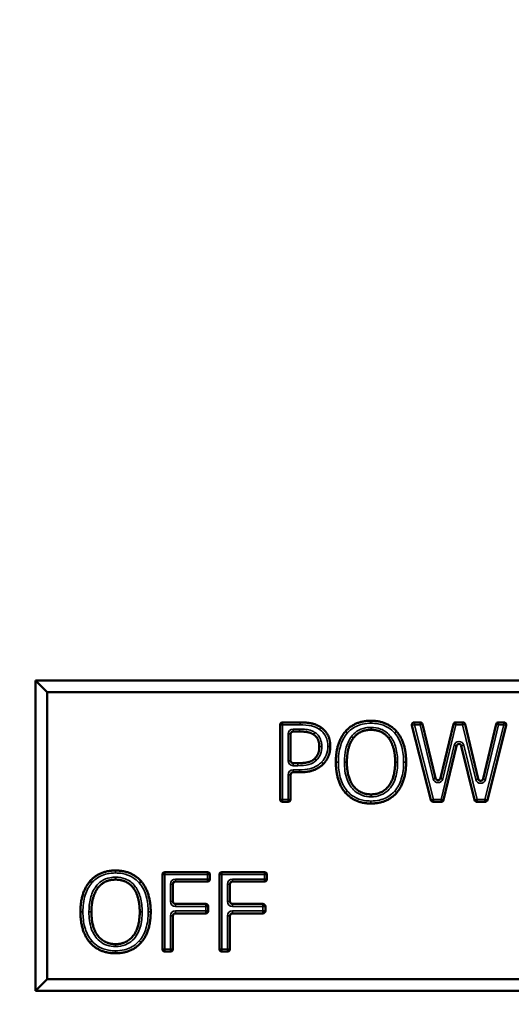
# Model space of a CAD drawing. Header units: inches. Extents: x 0 to 136, y 2 to 86.
# Tile 48 of 71: x 74.105 to 75.094, y 72.16 to 74.143. Entities that reach past the tile are written whole.
import ezdxf

# ---------------------------------------------------------------- set-up
doc = ezdxf.new("R2010")
doc.units = ezdxf.units.IN
doc.header["$LTSCALE"] = 4
doc.header["$MEASUREMENT"] = 0
for name, color, linetype, lineweight in [('Dimension (ANSI)', 7, 'Continuous', 25), ('Visible (ANSI)', 7, 'Continuous', 50), ('Visible Narrow (ANSI)', 7, 'Continuous', 35)]:
    doc.layers.add(name, color=color, linetype=linetype, lineweight=lineweight)
doc.styles.add('Dimension Text', font='tahoma.ttf')
doc.dimstyles.new('Dual Dimension', dxfattribs={"dimscale": 4, "dimtxt": 0.12, "dimasz": 0.098425, "dimexe": 0.125, "dimexo": 0.0625, "dimgap": 0.031496, "dimtad": 0, "dimtih": 1, "dimtoh": 1, "dimrnd": 1e-08, "dimzin": 4, "dimdsep": 46, "dimtxsty": 'Dimension Text', "dimcen": 0.09, "dimdle": 0.393701, "dimclrd": 256, "dimclre": 256, "dimclrt": 256, "dimadec": 0, "dimazin": 1, "dimtfac": 1, "dimtofl": 0, "dimtmove": 0, "dimatfit": 3, "dimfxl": 1, "dimtolj": 1, "dimtzin": 4, "dimlwd": -1, "dimlwe": -1, "dimarcsym": 0})

# ---------------------------------------------------------------- blocks, each defined once
blk = doc.blocks.new('*D16')
at = {"layer": 'Defpoints', "color": 0, "transparency": 16777216}
for p in [(79.1052, 81.4344), (79.1052, 76.5623), (68.633, 52.5427)]:
    blk.add_point(p, dxfattribs=at)
at = {"layer": 'Dimension (ANSI)', "transparency": 16777216}
for p, q in [((68.633, 52.7927), (68.633, 81.9344)), ((79.1052, 76.8123), (79.1052, 81.9344)), ((69.0267, 81.4344), (71.6358, 81.4344)), ((78.7115, 81.4344), (76.1024, 81.4344))]:
    blk.add_line(p, q, dxfattribs=at)
for points in [[(69.0267, 81.5), (69.0267, 81.3688), (68.633, 81.4344)], [(78.7115, 81.5), (78.7115, 81.3688), (79.1052, 81.4344)]]:
    blk.add_solid(points, dxfattribs=at)
at = {"layer": 'Dimension (ANSI)', "transparency": 16777216, "insert": (73.8691, 81.4344), "char_height": 0.48, "attachment_point": 5, "style": 'Dimension Text'}
blk.add_mtext('\\A1;{\\H3.0x;(}\\S10.47^ 266.0 mm;{\\H3.0x;)}', dxfattribs=at)

msp = doc.modelspace()

# ---------------------------------------------------------------- linework, layer by layer
at = {"layer": 'Visible (ANSI)'}
for p, q in [((75.824, 72.8127), (74.1365, 72.8127)), ((74.1599, 72.7893), (74.1365, 72.8127)), ((74.1365, 72.8127), (74.1365, 72.1877)), ((74.1599, 72.7893), (75.8005, 72.7893)), ((74.1599, 72.2112), (74.1599, 72.7893)), ((74.6337, 72.7282), (74.6689, 72.7282)), ((74.8989, 72.7282), (74.9104, 72.7282)), ((74.9823, 72.7282), (74.9961, 72.7282)), ((75.0682, 72.7282), (75.0787, 72.7282)), ((74.6287, 72.5732), (74.6287, 72.7232)), ((74.65, 72.7048), (74.65, 72.651)), ((74.6676, 72.7098), (74.655, 72.7098)), ((74.9323, 72.5719), (74.894, 72.7219)), ((74.9153, 72.7244), (74.9416, 72.6157)), ((74.9513, 72.6157), (74.9775, 72.7243)), ((75.001, 72.7243), (75.0273, 72.6143)), ((75.0371, 72.6143), (75.0633, 72.7243)), ((75.0835, 72.722), (75.0459, 72.572)), ((74.9837, 72.6808), (74.9578, 72.572)), ((75.0201, 72.572), (74.9934, 72.6809)), ((74.655, 72.646), (74.6645, 72.646)), ((74.668, 72.6278), (74.655, 72.6278)), ((74.65, 72.6228), (74.65, 72.5732)), ((74.645, 72.5682), (74.6337, 72.5682)), ((74.9529, 72.5682), (74.9372, 72.5682)), ((75.041, 72.5682), (75.025, 72.5682)), ((74.3919, 72.2716), (74.3919, 72.4216)), ((74.3969, 72.4266), (74.4826, 72.4266)), ((74.4826, 72.4076), (74.4181, 72.4076)), ((74.4876, 72.4216), (74.4876, 72.4126)), ((74.5066, 72.2716), (74.5066, 72.4216)), ((74.5116, 72.4266), (74.5973, 72.4266)), ((74.5973, 72.4076), (74.5329, 72.4076)), ((74.6023, 72.4216), (74.6023, 72.4126)), ((74.4131, 72.4026), (74.4131, 72.3675)), ((74.5279, 72.4026), (74.5279, 72.3675)), ((74.4181, 72.3625), (74.4794, 72.3625)), ((74.4844, 72.3575), (74.4844, 72.3486)), ((74.5329, 72.3625), (74.5942, 72.3625)), ((74.5992, 72.3575), (74.5992, 72.3486)), ((74.4131, 72.3386), (74.4131, 72.2716)), ((74.4794, 72.3436), (74.4181, 72.3436)), ((74.5279, 72.3386), (74.5279, 72.2716)), ((74.5942, 72.3436), (74.5329, 72.3436)), ((74.4081, 72.2666), (74.3969, 72.2666)), ((74.5229, 72.2666), (74.5116, 72.2666)), ((74.1599, 72.2112), (74.1365, 72.1877)), ((75.8005, 72.2112), (74.1599, 72.2112)), ((74.1365, 72.1877), (75.824, 72.1877))]:
    msp.add_line(p, q, dxfattribs=at)
for centre, start, end in [((74.6337, 72.7232), 90, 180), ((74.8989, 72.7232), 90, 194.3199), ((74.9104, 72.7232), 13.627, 90), ((74.9823, 72.7232), 90, 166.4788), ((74.9961, 72.7232), 13.4748, 90), ((75.0682, 72.7232), 90, 166.5776), ((75.0787, 72.7232), 345.8982, 90), ((74.655, 72.7048), 90, 180), ((74.9886, 72.6797), 13.7726, 166.5974), ((74.655, 72.651), 180, 270), ((74.655, 72.6228), 90, 180), ((74.9465, 72.6168), 193.627, 346.4788), ((75.0322, 72.6155), 193.4748, 346.5776), ((74.6337, 72.5732), 180, 270), ((74.645, 72.5732), 270, 0), ((74.9372, 72.5732), 194.3199, 270), ((74.9529, 72.5732), 270, 346.5974), ((75.025, 72.5732), 193.7726, 270), ((75.041, 72.5732), 270, 345.8982), ((74.3969, 72.4216), 90, 180), ((74.4181, 72.4026), 90, 180), ((74.4826, 72.4216), 0, 90), ((74.4826, 72.4126), 270, 0), ((74.5116, 72.4216), 90, 180), ((74.5329, 72.4026), 90, 180), ((74.5973, 72.4216), 0, 90), ((74.5973, 72.4126), 270, 0), ((74.4181, 72.3675), 180, 270), ((74.4794, 72.3575), 0, 90), ((74.4794, 72.3486), 270, 0), ((74.5329, 72.3675), 180, 270), ((74.5942, 72.3575), 0, 90), ((74.5942, 72.3486), 270, 0), ((74.4181, 72.3386), 90, 180), ((74.5329, 72.3386), 90, 180), ((74.3969, 72.2716), 180, 270), ((74.4081, 72.2716), 270, 0), ((74.5116, 72.2716), 180, 270), ((74.5229, 72.2716), 270, 0)]:
    msp.add_arc(centre, 0.005, start, end, dxfattribs=at)
for points in [[(74.6689, 72.7282), (74.6832, 72.7282), (74.7031, 72.7235), (74.7108, 72.7182)], [(74.7602, 72.7099), (74.7695, 72.7205), (74.7956, 72.7315), (74.8116, 72.7315)], [(74.8116, 72.7315), (74.828, 72.7315), (74.8542, 72.7201), (74.8633, 72.7099)], [(74.6961, 72.7037), (74.6911, 72.707), (74.6776, 72.7098), (74.6676, 72.7098)], [(74.7108, 72.7182), (74.7197, 72.7121), (74.7298, 72.6933), (74.7298, 72.6799)], [(74.741, 72.6482), (74.741, 72.6683), (74.751, 72.6989), (74.7602, 72.7099)], [(74.8118, 72.7131), (74.8002, 72.7131), (74.7829, 72.7051), (74.7762, 72.6965)], [(74.8472, 72.6965), (74.8408, 72.7048), (74.8229, 72.7131), (74.8118, 72.7131)], [(74.8633, 72.7099), (74.8723, 72.6993), (74.8824, 72.6681), (74.8824, 72.6482)], [(74.7077, 72.6793), (74.7077, 72.6876), (74.702, 72.6998), (74.6961, 72.7037)], [(74.7762, 72.6965), (74.7699, 72.6884), (74.7632, 72.6637), (74.7632, 72.6482)], [(74.8603, 72.6482), (74.8603, 72.664), (74.8534, 72.6885), (74.8472, 72.6965)], [(74.6986, 72.6556), (74.7034, 72.6604), (74.7077, 72.6716), (74.7077, 72.6793)], [(74.7298, 72.6799), (74.7298, 72.6696), (74.7224, 72.6509), (74.7158, 72.6444)], [(74.6645, 72.646), (74.6774, 72.646), (74.6934, 72.6501), (74.6986, 72.6556)], [(74.76, 72.5866), (74.7508, 72.5972), (74.741, 72.6285), (74.741, 72.6482)], [(74.7632, 72.6482), (74.7632, 72.6167), (74.7896, 72.5832), (74.8118, 72.5832)], [(74.8118, 72.5832), (74.8339, 72.5832), (74.8603, 72.6167), (74.8603, 72.6482)], [(74.8824, 72.6482), (74.8824, 72.6287), (74.8726, 72.5972), (74.8633, 72.5866)], [(74.7158, 72.6444), (74.7075, 72.6362), (74.6851, 72.6278), (74.668, 72.6278)], [(74.8116, 72.5648), (74.7954, 72.5648), (74.7695, 72.5758), (74.76, 72.5866)], [(74.8633, 72.5866), (74.8534, 72.5754), (74.8273, 72.5648), (74.8116, 72.5648)], [(74.2463, 72.4083), (74.2556, 72.4189), (74.2817, 72.4299), (74.2977, 72.4299)], [(74.2977, 72.4299), (74.3141, 72.4299), (74.3403, 72.4185), (74.3493, 72.4083)], [(74.2271, 72.3466), (74.2271, 72.3667), (74.237, 72.3973), (74.2463, 72.4083)], [(74.2979, 72.4115), (74.2863, 72.4115), (74.2689, 72.4035), (74.2623, 72.3949)], [(74.3333, 72.3949), (74.3269, 72.4032), (74.309, 72.4115), (74.2979, 72.4115)], [(74.3493, 72.4083), (74.3584, 72.3976), (74.3685, 72.3665), (74.3685, 72.3466)], [(74.2623, 72.3949), (74.256, 72.3868), (74.2492, 72.3621), (74.2492, 72.3466)], [(74.3464, 72.3466), (74.3464, 72.3624), (74.3395, 72.3869), (74.3333, 72.3949)], [(74.2461, 72.285), (74.2369, 72.2956), (74.2271, 72.3268), (74.2271, 72.3466)], [(74.2492, 72.3466), (74.2492, 72.315), (74.2757, 72.2816), (74.2979, 72.2816)], [(74.2979, 72.2816), (74.32, 72.2816), (74.3464, 72.315), (74.3464, 72.3466)], [(74.3685, 72.3466), (74.3685, 72.3271), (74.3587, 72.2956), (74.3493, 72.285)], [(74.2977, 72.2632), (74.2815, 72.2632), (74.2556, 72.2742), (74.2461, 72.285)], [(74.3493, 72.285), (74.3395, 72.2738), (74.3134, 72.2632), (74.2977, 72.2632)]]:
    msp.add_open_spline(points, degree=2, dxfattribs=at)
for points, knots in [([(74.764, 72.7066), (74.764, 72.7066), (74.764, 72.7067), (74.7634, 72.7071), (74.7629, 72.7075), (74.762, 72.7083), (74.7616, 72.7087), (74.7609, 72.7093), (74.7606, 72.7095), (74.7603, 72.7098), (74.7602, 72.7099), (74.7602, 72.7099)], [-0.0000926, -0.0000926, -0.0000926, -0.0000926, 0, 0, 0.00503705, 0.00503705, 0.00999849, 0.00999849, 0.01495953, 0.01495953, 0.01992038, 0.01992038, 0.01992038, 0.01992038]), ([(74.8595, 72.7066), (74.8595, 72.7066), (74.8595, 72.7066), (74.86, 72.7071), (74.8605, 72.7075), (74.8614, 72.7083), (74.8618, 72.7086), (74.8625, 72.7092), (74.8628, 72.7095), (74.8632, 72.7098), (74.8633, 72.7099), (74.8633, 72.7099)], [-0.02001256, -0.02001256, -0.02001256, -0.02001256, -0.01991996, -0.01991996, -0.0148834, -0.0148834, -0.00992208, -0.00992208, -0.00496099, -0.00496099, 0, 0, 0, 0]), ([(74.7022, 72.6521), (74.7022, 72.6521), (74.7021, 72.6521), (74.7017, 72.6526), (74.7012, 72.653), (74.7003, 72.6539), (74.6999, 72.6542), (74.6993, 72.6549), (74.699, 72.6551), (74.6987, 72.6555), (74.6986, 72.6556), (74.6986, 72.6556)], [-0.02001271, -0.02001271, -0.02001271, -0.02001271, -0.01992011, -0.01992011, -0.01488331, -0.01488331, -0.00992189, -0.00992189, -0.00496084, -0.00496084, 0, 0, 0, 0]), ([(74.2501, 72.405), (74.25, 72.405), (74.25, 72.405), (74.2495, 72.4055), (74.249, 72.4059), (74.2481, 72.4067), (74.2477, 72.407), (74.247, 72.4076), (74.2467, 72.4079), (74.2464, 72.4082), (74.2463, 72.4083), (74.2463, 72.4083)], [-0.0000926, -0.0000926, -0.0000926, -0.0000926, 0, 0, 0.00503705, 0.00503705, 0.00999849, 0.00999849, 0.01495953, 0.01495953, 0.01992038, 0.01992038, 0.01992038, 0.01992038]), ([(74.3456, 72.405), (74.3456, 72.405), (74.3456, 72.405), (74.3461, 72.4055), (74.3466, 72.4059), (74.3475, 72.4067), (74.3479, 72.407), (74.3486, 72.4076), (74.3489, 72.4079), (74.3492, 72.4082), (74.3493, 72.4083), (74.3493, 72.4083)], [-0.02001256, -0.02001256, -0.02001256, -0.02001256, -0.01991996, -0.01991996, -0.0148834, -0.0148834, -0.00992208, -0.00992208, -0.00496099, -0.00496099, 0, 0, 0, 0])]:
    msp.add_open_spline(points, degree=3, knots=knots, dxfattribs=at)
at = {"layer": 'Visible Narrow (ANSI)'}
for p, q in [((74.6337, 72.7282), (74.6337, 72.7232)), ((74.6689, 72.7232), (74.6689, 72.7282)), ((74.8116, 72.7265), (74.8116, 72.7315)), ((74.8989, 72.7282), (74.8989, 72.7232)), ((74.9104, 72.7232), (74.9104, 72.7282)), ((74.9823, 72.7282), (74.9823, 72.7232)), ((74.9961, 72.7232), (74.9961, 72.7282)), ((75.0682, 72.7282), (75.0682, 72.7232)), ((75.0787, 72.7232), (75.0787, 72.7282)), ((74.6337, 72.7232), (74.6287, 72.7232)), ((74.6337, 72.7232), (74.6689, 72.7232)), ((74.6337, 72.5732), (74.6337, 72.7232)), ((74.645, 72.7048), (74.65, 72.7048)), ((74.645, 72.7048), (74.645, 72.651)), ((74.655, 72.7148), (74.655, 72.7098)), ((74.6676, 72.7148), (74.655, 72.7148)), ((74.6676, 72.7148), (74.6676, 72.7098)), ((74.6989, 72.7078), (74.6961, 72.7037)), ((74.8118, 72.7181), (74.8118, 72.7131)), ((74.8989, 72.7232), (74.894, 72.7219)), ((74.8989, 72.7232), (74.9104, 72.7232)), ((74.9372, 72.5732), (74.8989, 72.7232)), ((74.9153, 72.7244), (74.9104, 72.7232)), ((74.9104, 72.7232), (74.9368, 72.6145)), ((74.9562, 72.6145), (74.9823, 72.7232)), ((74.9823, 72.7232), (74.9775, 72.7243)), ((74.9823, 72.7232), (74.9961, 72.7232)), ((75.001, 72.7243), (74.9961, 72.7232)), ((74.9961, 72.7232), (75.0225, 72.6131)), ((75.0787, 72.7232), (75.041, 72.5732)), ((75.0419, 72.6132), (75.0682, 72.7232)), ((75.0682, 72.7232), (75.0633, 72.7243)), ((75.0682, 72.7232), (75.0787, 72.7232)), ((75.0835, 72.722), (75.0787, 72.7232)), ((74.7127, 72.6793), (74.7077, 72.6793)), ((74.7248, 72.6799), (74.7298, 72.6799)), ((74.9788, 72.682), (74.9529, 72.5732)), ((74.9837, 72.6808), (74.9788, 72.682)), ((74.9934, 72.6809), (74.9983, 72.682)), ((75.025, 72.5732), (74.9983, 72.682)), ((74.645, 72.651), (74.65, 72.651)), ((74.655, 72.641), (74.655, 72.646)), ((74.6645, 72.641), (74.6645, 72.646)), ((74.7123, 72.648), (74.7158, 72.6444)), ((74.746, 72.6482), (74.741, 72.6482)), ((74.7582, 72.6482), (74.7632, 72.6482)), ((74.8653, 72.6482), (74.8603, 72.6482)), ((74.8774, 72.6482), (74.8824, 72.6482)), ((74.655, 72.641), (74.6645, 72.641)), ((74.668, 72.6328), (74.655, 72.6328)), ((74.655, 72.6328), (74.655, 72.6278)), ((74.668, 72.6328), (74.668, 72.6278)), ((74.645, 72.6228), (74.645, 72.5732)), ((74.645, 72.6228), (74.65, 72.6228)), ((74.9416, 72.6157), (74.9368, 72.6145)), ((74.9513, 72.6157), (74.9562, 72.6145)), ((75.0273, 72.6143), (75.0225, 72.6131)), ((75.0371, 72.6143), (75.0419, 72.6132)), ((74.6287, 72.5732), (74.6337, 72.5732)), ((74.645, 72.5732), (74.6337, 72.5732)), ((74.6337, 72.5732), (74.6337, 72.5682)), ((74.645, 72.5682), (74.645, 72.5732)), ((74.645, 72.5732), (74.65, 72.5732)), ((74.8116, 72.5698), (74.8116, 72.5648)), ((74.8118, 72.5782), (74.8118, 72.5832)), ((74.9323, 72.5719), (74.9372, 72.5732)), ((74.9529, 72.5732), (74.9372, 72.5732)), ((74.9372, 72.5732), (74.9372, 72.5682)), ((74.9529, 72.5682), (74.9529, 72.5732)), ((74.9529, 72.5732), (74.9578, 72.572)), ((75.0201, 72.572), (75.025, 72.5732)), ((75.041, 72.5732), (75.025, 72.5732)), ((75.025, 72.5732), (75.025, 72.5682)), ((75.041, 72.5682), (75.041, 72.5732)), ((75.041, 72.5732), (75.0459, 72.572)), ((74.2977, 72.4249), (74.2977, 72.4299)), ((74.2979, 72.4165), (74.2979, 72.4115)), ((74.3969, 72.4216), (74.3919, 72.4216)), ((74.3969, 72.4266), (74.3969, 72.4216)), ((74.3969, 72.4216), (74.4826, 72.4216)), ((74.3969, 72.2716), (74.3969, 72.4216)), ((74.4181, 72.4076), (74.4181, 72.4126)), ((74.4826, 72.4126), (74.4181, 72.4126)), ((74.4826, 72.4216), (74.4826, 72.4266)), ((74.4876, 72.4216), (74.4826, 72.4216)), ((74.4826, 72.4216), (74.4826, 72.4126)), ((74.4826, 72.4076), (74.4826, 72.4126)), ((74.4826, 72.4126), (74.4876, 72.4126)), ((74.5116, 72.4216), (74.5066, 72.4216)), ((74.5116, 72.4266), (74.5116, 72.4216)), ((74.5116, 72.4216), (74.5973, 72.4216)), ((74.5116, 72.2716), (74.5116, 72.4216)), ((74.5329, 72.4076), (74.5329, 72.4126)), ((74.5973, 72.4126), (74.5329, 72.4126)), ((74.5973, 72.4216), (74.5973, 72.4266)), ((74.6023, 72.4216), (74.5973, 72.4216)), ((74.5973, 72.4216), (74.5973, 72.4126)), ((74.5973, 72.4076), (74.5973, 72.4126)), ((74.5973, 72.4126), (74.6023, 72.4126)), ((74.4131, 72.4026), (74.4081, 72.4026)), ((74.4081, 72.4026), (74.4081, 72.3675)), ((74.5279, 72.4026), (74.5229, 72.4026)), ((74.5229, 72.4026), (74.5229, 72.3675)), ((74.4131, 72.3675), (74.4081, 72.3675)), ((74.4181, 72.3625), (74.4181, 72.3575)), ((74.4181, 72.3575), (74.4794, 72.3575)), ((74.4181, 72.3436), (74.4181, 72.3486)), ((74.4794, 72.3486), (74.4181, 72.3486)), ((74.4794, 72.3575), (74.4794, 72.3625)), ((74.4844, 72.3575), (74.4794, 72.3575)), ((74.4794, 72.3575), (74.4794, 72.3486)), ((74.4794, 72.3486), (74.4844, 72.3486)), ((74.4794, 72.3436), (74.4794, 72.3486)), ((74.5279, 72.3675), (74.5229, 72.3675)), ((74.5329, 72.3625), (74.5329, 72.3575)), ((74.5329, 72.3575), (74.5942, 72.3575)), ((74.5329, 72.3436), (74.5329, 72.3486)), ((74.5942, 72.3486), (74.5329, 72.3486)), ((74.5942, 72.3575), (74.5942, 72.3625)), ((74.5992, 72.3575), (74.5942, 72.3575)), ((74.5942, 72.3575), (74.5942, 72.3486)), ((74.5942, 72.3486), (74.5992, 72.3486)), ((74.5942, 72.3436), (74.5942, 72.3486)), ((74.2321, 72.3466), (74.2271, 72.3466)), ((74.2442, 72.3466), (74.2492, 72.3466)), ((74.3514, 72.3466), (74.3464, 72.3466)), ((74.3635, 72.3466), (74.3685, 72.3466)), ((74.4131, 72.3386), (74.4081, 72.3386)), ((74.4081, 72.3386), (74.4081, 72.2716)), ((74.5279, 72.3386), (74.5229, 72.3386)), ((74.5229, 72.3386), (74.5229, 72.2716)), ((74.2979, 72.2766), (74.2979, 72.2816)), ((74.3919, 72.2716), (74.3969, 72.2716)), ((74.4081, 72.2716), (74.3969, 72.2716)), ((74.3969, 72.2716), (74.3969, 72.2666)), ((74.4081, 72.2666), (74.4081, 72.2716)), ((74.4081, 72.2716), (74.4131, 72.2716)), ((74.5066, 72.2716), (74.5116, 72.2716)), ((74.5229, 72.2716), (74.5116, 72.2716)), ((74.5116, 72.2716), (74.5116, 72.2666)), ((74.5229, 72.2666), (74.5229, 72.2716)), ((74.5229, 72.2716), (74.5279, 72.2716)), ((74.2977, 72.2682), (74.2977, 72.2632))]:
    msp.add_line(p, q, dxfattribs=at)
for centre, start, end in [((74.655, 72.7048), 90, 180), ((74.9886, 72.6797), 13.7726, 166.5974), ((74.655, 72.651), 180, 270), ((74.655, 72.6228), 90, 180), ((74.9465, 72.6168), 193.627, 346.4788), ((75.0322, 72.6155), 193.4748, 346.5776), ((74.4181, 72.4026), 90, 180), ((74.5329, 72.4026), 90, 180), ((74.4181, 72.3675), 180, 270), ((74.4181, 72.3386), 90, 180), ((74.5329, 72.3675), 180, 270), ((74.5329, 72.3386), 90, 180)]:
    msp.add_arc(centre, 0.01, start, end, dxfattribs=at)
for points, knots in [([(74.764, 72.7066), (74.7658, 72.7088), (74.7679, 72.7108), (74.7771, 72.7185), (74.7856, 72.7226), (74.8001, 72.726), (74.8059, 72.7265), (74.8116, 72.7265)], [-0.1346298, -0.1346298, -0.1346298, -0.1346298, -0.1130167, -0.1130167, -0.0434679, -0.0434679, 0, 0, 0, 0]), ([(74.8116, 72.7265), (74.8163, 72.7265), (74.821, 72.7262), (74.8331, 72.7239), (74.8402, 72.7213), (74.8514, 72.7144), (74.8558, 72.7108), (74.8595, 72.7066)], [-0.1351131, -0.1351131, -0.1351131, -0.1351131, -0.0995986, -0.0995986, -0.0427753, -0.0427753, -0.0001172, -0.0001172, -0.0001172, -0.0001172]), ([(74.6989, 72.7078), (74.6969, 72.7092), (74.6947, 72.7103), (74.6887, 72.7127), (74.6848, 72.7135), (74.6765, 72.7146), (74.672, 72.7148), (74.6676, 72.7148)], [-0.0823738, -0.0823738, -0.0823738, -0.0823738, -0.06374437, -0.06374437, -0.03393728, -0.03393728, 0, 0, 0, 0]), ([(74.6689, 72.7232), (74.6766, 72.7232), (74.6845, 72.7227), (74.692, 72.721), (74.6976, 72.7197), (74.7032, 72.7174), (74.7079, 72.7141), (74.7079, 72.7141), (74.7079, 72.7141), (74.7079, 72.7141)], [-0.103016, -0.103016, -0.103016, -0.103016, -0.0440552, -0.0440552, -0.0440552, 0, 0, 0, 0.0000593, 0.0000593, 0.0000593, 0.0000593]), ([(74.7127, 72.6793), (74.7127, 72.6821), (74.7124, 72.685), (74.711, 72.6922), (74.7094, 72.6965), (74.7047, 72.7032), (74.7019, 72.7058), (74.6989, 72.7078)], [-0.08368246, -0.08368246, -0.08368246, -0.08368246, -0.06224317, -0.06224317, -0.02794029, -0.02794029, 0, 0, 0, 0]), ([(74.7108, 72.7182), (74.7108, 72.7182), (74.7107, 72.7181), (74.7104, 72.7177), (74.7102, 72.7174), (74.7097, 72.7166), (74.7094, 72.7161), (74.7087, 72.7152), (74.7083, 72.7146), (74.7079, 72.7141)], [0, 0, 0, 0, 0.25, 0.25, 0.5, 0.5, 0.75, 0.75, 1, 1, 1, 1]), ([(74.7079, 72.7141), (74.7079, 72.7141), (74.708, 72.7141), (74.708, 72.7141), (74.7111, 72.7119), (74.714, 72.7093), (74.72, 72.7018), (74.7226, 72.6964), (74.7245, 72.6872), (74.7248, 72.6835), (74.7248, 72.6799)], [-0.1006054, -0.1006054, -0.1006054, -0.1006054, -0.1005461, -0.1005461, -0.1005461, -0.0713781, -0.0713781, -0.0274531, -0.0274531, 0, 0, 0, 0]), ([(74.746, 72.6482), (74.746, 72.6596), (74.7472, 72.6712), (74.7507, 72.682), (74.7536, 72.6909), (74.758, 72.6995), (74.764, 72.7066)], [-0.1579681, -0.1579681, -0.1579681, -0.1579681, -0.071158, -0.071158, -0.071158, -0.0001566, -0.0001566, -0.0001566, -0.0001566]), ([(74.8118, 72.7181), (74.808, 72.7181), (74.8041, 72.7178), (74.7943, 72.716), (74.7885, 72.7137), (74.7792, 72.7073), (74.7754, 72.7037), (74.7723, 72.6996)], [-0.1145522, -0.1145522, -0.1145522, -0.1145522, -0.0855742, -0.0855742, -0.0392094, -0.0392094, -0.00002, -0.00002, -0.00002, -0.00002]), ([(74.8511, 72.6996), (74.846, 72.7063), (74.8389, 72.7117), (74.8249, 72.7171), (74.8183, 72.7181), (74.8118, 72.7181)], [-0.1141001, -0.1141001, -0.1141001, -0.1141001, -0.0494806, -0.0494806, 0, 0, 0, 0]), ([(74.8595, 72.7066), (74.8662, 72.6987), (74.8708, 72.689), (74.8764, 72.6691), (74.8774, 72.6585), (74.8774, 72.6482)], [-0.1576988, -0.1576988, -0.1576988, -0.1576988, -0.078908, -0.078908, 0, 0, 0, 0]), ([(74.7723, 72.6996), (74.7668, 72.6925), (74.7632, 72.6838), (74.759, 72.6663), (74.7582, 72.6572), (74.7582, 72.6482)], [-0.1372544, -0.1372544, -0.1372544, -0.1372544, -0.0686372, -0.0686372, 0, 0, 0, 0]), ([(74.7762, 72.6965), (74.7762, 72.6965), (74.7761, 72.6966), (74.7757, 72.6969), (74.7755, 72.6971), (74.7747, 72.6977), (74.7743, 72.6981), (74.7733, 72.6988), (74.7728, 72.6992), (74.7723, 72.6996)], [0, 0, 0, 0, 0.25, 0.25, 0.5, 0.5, 0.75, 0.75, 1, 1, 1, 1]), ([(74.8511, 72.6996), (74.8506, 72.6992), (74.8501, 72.6988), (74.8491, 72.698), (74.8487, 72.6977), (74.848, 72.6971), (74.8477, 72.6969), (74.8473, 72.6966), (74.8472, 72.6965), (74.8472, 72.6965)], [0, 0, 0, 0, 0.25, 0.25, 0.5, 0.5, 0.75, 0.75, 1, 1, 1, 1]), ([(74.8653, 72.6482), (74.8653, 72.6581), (74.8643, 72.6681), (74.8616, 72.6776), (74.8595, 72.6854), (74.8561, 72.6932), (74.8511, 72.6996)], [-0.1372406, -0.1372406, -0.1372406, -0.1372406, -0.0619463, -0.0619463, -0.0619463, -0.0000342, -0.0000342, -0.0000342, -0.0000342]), ([(74.7022, 72.6521), (74.7057, 72.6556), (74.7086, 72.6598), (74.712, 72.6692), (74.7127, 72.6743), (74.7127, 72.6793)], [-0.07587228, -0.07587228, -0.07587228, -0.07587228, -0.03801261, -0.03801261, 0, 0, 0, 0]), ([(74.7248, 72.6799), (74.7248, 72.6739), (74.7237, 72.6677), (74.7215, 72.6621), (74.7194, 72.6568), (74.7163, 72.6519), (74.7123, 72.648)], [-0.08909451, -0.08909451, -0.08909451, -0.08909451, -0.04292161, -0.04292161, -0.04292161, 0, 0, 0, 0]), ([(74.6645, 72.641), (74.6719, 72.641), (74.6795, 72.6413), (74.6867, 72.6432), (74.6925, 72.6447), (74.698, 72.6477), (74.7022, 72.6521)], [-0.1025052, -0.1025052, -0.1025052, -0.1025052, -0.0458347, -0.0458347, -0.0458347, -0.0001568, -0.0001568, -0.0001568, -0.0001568]), ([(74.7123, 72.648), (74.7123, 72.648), (74.7123, 72.648), (74.7123, 72.648), (74.7098, 72.6455), (74.707, 72.6433), (74.6992, 72.6384), (74.694, 72.6362), (74.6818, 72.6333), (74.6748, 72.6328), (74.668, 72.6328)], [-0.1216527, -0.1216527, -0.1216527, -0.1216527, -0.121627, -0.121627, -0.121627, -0.0948717, -0.0948717, -0.0520633, -0.0520633, 0, 0, 0, 0]), ([(74.7638, 72.5899), (74.7571, 72.5977), (74.7525, 72.6074), (74.747, 72.6274), (74.746, 72.6378), (74.746, 72.6482)], [-0.157336, -0.157336, -0.157336, -0.157336, -0.0786926, -0.0786926, 0, 0, 0, 0]), ([(74.7582, 72.6482), (74.7582, 72.6423), (74.7585, 72.6365), (74.7601, 72.6246), (74.7615, 72.6186), (74.7669, 72.6041), (74.7721, 72.5959), (74.7881, 72.582), (74.8, 72.5782), (74.8118, 72.5782)], [-0.2513063, -0.2513063, -0.2513063, -0.2513063, -0.2069217, -0.2069217, -0.1605576, -0.1605576, -0.0894826, -0.0894826, 0, 0, 0, 0]), ([(74.8118, 72.5782), (74.8185, 72.5782), (74.8254, 72.5794), (74.8416, 72.586), (74.85, 72.5939), (74.8604, 72.6121), (74.8631, 72.6219), (74.865, 72.6373), (74.8653, 72.6427), (74.8653, 72.6482)], [-0.2512445, -0.2512445, -0.2512445, -0.2512445, -0.1998194, -0.1998194, -0.1177521, -0.1177521, -0.0413675, -0.0413675, 0, 0, 0, 0]), ([(74.8774, 72.6482), (74.8774, 72.6368), (74.8761, 72.6253), (74.8727, 72.6145), (74.87, 72.6056), (74.8656, 72.5969), (74.8595, 72.5899)], [-0.1574548, -0.1574548, -0.1574548, -0.1574548, -0.0710032, -0.0710032, -0.0710032, -0.0000203, -0.0000203, -0.0000203, -0.0000203]), ([(74.76, 72.5866), (74.76, 72.5866), (74.7601, 72.5867), (74.7605, 72.587), (74.7608, 72.5872), (74.7615, 72.5879), (74.7619, 72.5882), (74.7628, 72.589), (74.7633, 72.5894), (74.7638, 72.5899)], [0, 0, 0, 0, 0.25, 0.25, 0.5, 0.5, 0.75, 0.75, 1, 1, 1, 1]), ([(74.8116, 72.5698), (74.807, 72.5698), (74.8023, 72.5702), (74.7904, 72.5723), (74.7834, 72.5748), (74.772, 72.5818), (74.7676, 72.5856), (74.7638, 72.5899)], [-0.1353062, -0.1353062, -0.1353062, -0.1353062, -0.1001219, -0.1001219, -0.043827, -0.043827, -0.0000493, -0.0000493, -0.0000493, -0.0000493]), ([(74.8595, 72.5899), (74.8577, 72.5879), (74.8558, 72.586), (74.8467, 72.5781), (74.8381, 72.5739), (74.8233, 72.5704), (74.8174, 72.5698), (74.8116, 72.5698)], [-0.1353513, -0.1353513, -0.1353513, -0.1353513, -0.1148415, -0.1148415, -0.0441698, -0.0441698, 0, 0, 0, 0]), ([(74.8633, 72.5866), (74.8633, 72.5866), (74.8632, 72.5867), (74.8628, 72.587), (74.8625, 72.5872), (74.8618, 72.5879), (74.8614, 72.5882), (74.8605, 72.589), (74.86, 72.5895), (74.8595, 72.5899)], [0, 0, 0, 0, 0.25, 0.25, 0.5, 0.5, 0.75, 0.75, 1, 1, 1, 1]), ([(74.2501, 72.405), (74.2519, 72.4072), (74.254, 72.4091), (74.2632, 72.4169), (74.2717, 72.421), (74.2862, 72.4244), (74.292, 72.4249), (74.2977, 72.4249)], [-0.1346298, -0.1346298, -0.1346298, -0.1346298, -0.1130167, -0.1130167, -0.0434679, -0.0434679, 0, 0, 0, 0]), ([(74.2979, 72.4165), (74.2941, 72.4165), (74.2902, 72.4162), (74.2804, 72.4143), (74.2746, 72.4121), (74.2652, 72.4057), (74.2615, 72.4021), (74.2584, 72.398)], [-0.1145522, -0.1145522, -0.1145522, -0.1145522, -0.0855742, -0.0855742, -0.0392094, -0.0392094, -0.00002, -0.00002, -0.00002, -0.00002]), ([(74.2977, 72.4249), (74.3024, 72.4249), (74.3071, 72.4246), (74.3192, 72.4223), (74.3262, 72.4197), (74.3375, 72.4128), (74.3418, 72.4092), (74.3456, 72.405)], [-0.1351131, -0.1351131, -0.1351131, -0.1351131, -0.0995986, -0.0995986, -0.0427753, -0.0427753, -0.0001172, -0.0001172, -0.0001172, -0.0001172]), ([(74.3372, 72.398), (74.3321, 72.4047), (74.325, 72.4101), (74.311, 72.4155), (74.3044, 72.4165), (74.2979, 72.4165)], [-0.1141001, -0.1141001, -0.1141001, -0.1141001, -0.0494806, -0.0494806, 0, 0, 0, 0]), ([(74.2321, 72.3466), (74.2321, 72.3579), (74.2333, 72.3696), (74.2368, 72.3804), (74.2397, 72.3893), (74.2441, 72.3979), (74.2501, 72.405)], [-0.1579681, -0.1579681, -0.1579681, -0.1579681, -0.071158, -0.071158, -0.071158, -0.0001566, -0.0001566, -0.0001566, -0.0001566]), ([(74.2584, 72.398), (74.2529, 72.3909), (74.2493, 72.3822), (74.245, 72.3647), (74.2442, 72.3556), (74.2442, 72.3466)], [-0.1372544, -0.1372544, -0.1372544, -0.1372544, -0.0686372, -0.0686372, 0, 0, 0, 0]), ([(74.2623, 72.3949), (74.2623, 72.3949), (74.2622, 72.395), (74.2618, 72.3953), (74.2615, 72.3955), (74.2608, 72.3961), (74.2604, 72.3964), (74.2594, 72.3972), (74.2589, 72.3976), (74.2584, 72.398)], [0, 0, 0, 0, 0.25, 0.25, 0.5, 0.5, 0.75, 0.75, 1, 1, 1, 1]), ([(74.3372, 72.398), (74.3367, 72.3976), (74.3362, 72.3972), (74.3352, 72.3964), (74.3348, 72.3961), (74.3341, 72.3955), (74.3338, 72.3953), (74.3334, 72.395), (74.3333, 72.3949), (74.3333, 72.3949)], [0, 0, 0, 0, 0.25, 0.25, 0.5, 0.5, 0.75, 0.75, 1, 1, 1, 1]), ([(74.3514, 72.3466), (74.3514, 72.3564), (74.3504, 72.3665), (74.3477, 72.376), (74.3455, 72.3838), (74.3422, 72.3915), (74.3372, 72.398)], [-0.1372406, -0.1372406, -0.1372406, -0.1372406, -0.0619463, -0.0619463, -0.0619463, -0.0000342, -0.0000342, -0.0000342, -0.0000342]), ([(74.3456, 72.405), (74.3523, 72.3971), (74.3568, 72.3874), (74.3625, 72.3674), (74.3635, 72.3569), (74.3635, 72.3466)], [-0.1576988, -0.1576988, -0.1576988, -0.1576988, -0.078908, -0.078908, 0, 0, 0, 0]), ([(74.2499, 72.2883), (74.2431, 72.2961), (74.2386, 72.3058), (74.2331, 72.3257), (74.2321, 72.3362), (74.2321, 72.3466)], [-0.157336, -0.157336, -0.157336, -0.157336, -0.0786926, -0.0786926, 0, 0, 0, 0]), ([(74.2442, 72.3466), (74.2442, 72.3407), (74.2446, 72.3348), (74.2462, 72.323), (74.2476, 72.317), (74.2529, 72.3025), (74.2582, 72.2943), (74.2742, 72.2804), (74.2861, 72.2766), (74.2979, 72.2766)], [-0.2513063, -0.2513063, -0.2513063, -0.2513063, -0.2069217, -0.2069217, -0.1605576, -0.1605576, -0.0894826, -0.0894826, 0, 0, 0, 0]), ([(74.2979, 72.2766), (74.3046, 72.2766), (74.3115, 72.2777), (74.3277, 72.2844), (74.3361, 72.2923), (74.3465, 72.3104), (74.3491, 72.3203), (74.3511, 72.3357), (74.3514, 72.3411), (74.3514, 72.3466)], [-0.2512445, -0.2512445, -0.2512445, -0.2512445, -0.1998194, -0.1998194, -0.1177521, -0.1177521, -0.0413675, -0.0413675, 0, 0, 0, 0]), ([(74.3635, 72.3466), (74.3635, 72.3352), (74.3622, 72.3237), (74.3588, 72.3128), (74.356, 72.304), (74.3517, 72.2953), (74.3456, 72.2883)], [-0.1574548, -0.1574548, -0.1574548, -0.1574548, -0.0710032, -0.0710032, -0.0710032, -0.0000203, -0.0000203, -0.0000203, -0.0000203]), ([(74.2461, 72.285), (74.2461, 72.285), (74.2462, 72.2851), (74.2466, 72.2854), (74.2469, 72.2856), (74.2476, 72.2862), (74.248, 72.2866), (74.2489, 72.2874), (74.2494, 72.2878), (74.2499, 72.2883)], [0, 0, 0, 0, 0.25, 0.25, 0.5, 0.5, 0.75, 0.75, 1, 1, 1, 1]), ([(74.2977, 72.2682), (74.2931, 72.2682), (74.2884, 72.2685), (74.2765, 72.2707), (74.2694, 72.2732), (74.2581, 72.2801), (74.2537, 72.2839), (74.2499, 72.2883)], [-0.1353062, -0.1353062, -0.1353062, -0.1353062, -0.1001219, -0.1001219, -0.043827, -0.043827, -0.0000493, -0.0000493, -0.0000493, -0.0000493]), ([(74.3456, 72.2883), (74.3438, 72.2863), (74.3419, 72.2844), (74.3328, 72.2765), (74.3242, 72.2723), (74.3094, 72.2688), (74.3035, 72.2682), (74.2977, 72.2682)], [-0.1353513, -0.1353513, -0.1353513, -0.1353513, -0.1148415, -0.1148415, -0.0441698, -0.0441698, 0, 0, 0, 0]), ([(74.3493, 72.285), (74.3493, 72.285), (74.3492, 72.2851), (74.3489, 72.2854), (74.3486, 72.2856), (74.3479, 72.2862), (74.3475, 72.2866), (74.3466, 72.2874), (74.3461, 72.2878), (74.3456, 72.2883)], [0, 0, 0, 0, 0.25, 0.25, 0.5, 0.5, 0.75, 0.75, 1, 1, 1, 1])]:
    msp.add_open_spline(points, degree=3, knots=knots, dxfattribs=at)

# ---------------------------------------------------------------- dimensions: what is measured, and where the dimension line sits
at = {"layer": 'Dimension (ANSI)'}
dim = msp.add_linear_dim(base=(79.1052, 81.4344), p1=(68.633, 52.5427), p2=(79.1052, 76.5623), text='{\\H3.0x;(}\\S<>^ 266.0 mm;{\\H3.0x;)}', dimstyle='Dual Dimension', override={"dimgap": 0.031496, "dimtih": 0, "dimtoh": 0, "dimdec": 2, "dimpost": '\\X', "dimtol": 0, "dimlim": 0, "dimtp": 0, "dimtm": 0, "dimtdec": 2, "dimatfit": 1}, dxfattribs=at)
dim.commit()
dim.dimension.update_dxf_attribs({"geometry": '*D16', "text_midpoint": (73.8691, 81.4344), "dimtype": 160})

doc.saveas('drawing.dxf')
